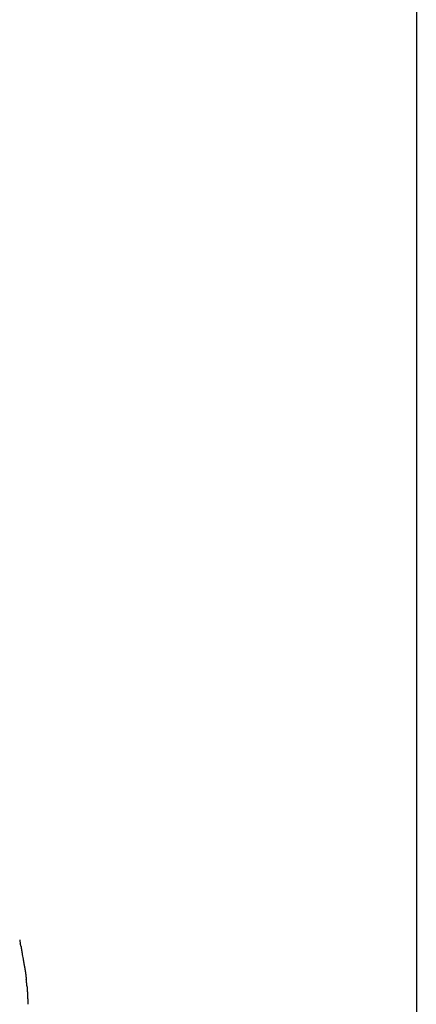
# Model space of a CAD drawing. Header units: millimetres. Extents: x -31695 to -21031, y -2517 to 7253.
# Tile 62 of 77: x -26969 to -26624, y 4642 to 5499. Entities that reach past the tile are written whole.
import ezdxf

# ---------------------------------------------------------------- set-up
doc = ezdxf.new("R2010")
doc.units = ezdxf.units.MM
doc.layers.add('2d', color=7, linetype='Continuous', true_color=0x000000)
doc.layers.add('layout', color=7, linetype='Continuous', true_color=0x717171)

msp = doc.modelspace()

# ---------------------------------------------------------------- linework, layer by layer
at = {"layer": '2d'}
for centre, radius, start, end in [((-26950.04, 4699.93), 19.25, 186.91597, 195.19384), ((-26993.43, 4688.15), 25.7, 8.98867, 15.19384), ((-26767.72, 4717.87), 201.87, 188.98867, 189.777), ((-26640.83, 4739.74), 330.64, 189.777, 190.25832)]:
    msp.add_arc(centre, radius, start, end, dxfattribs=at)
at = {"layer": '2d', "lineweight": -3}
for points in [[(-26968.04, 4692.17), (-26967.58, 4689.25), (-26967.12, 4686.33)], [(-26962.04, 4645.35), (-26962.09, 4643.49), (-26962.14, 4641.64)]]:
    msp.add_open_spline(points, degree=2, dxfattribs=at)
for points in [[(-26966.18, 4680.86), (-26965.65, 4677.95), (-26965.13, 4675.05), (-26964.59, 4672.13), (-26964.05, 4669.22), (-26963.72, 4666.24), (-26963.39, 4663.26)], [(-26962.82, 4657.61), (-26962.62, 4654.61), (-26962.42, 4651.61), (-26962.28, 4648.61), (-26962.14, 4645.6), (-26962.09, 4645.48), (-26962.04, 4645.35)]]:
    msp.add_open_spline(points, degree=2, knots=[0, 0, 0, 1, 1, 2, 2, 3, 3, 3], dxfattribs=at)
at = {"layer": '2d'}
msp.add_open_spline([(-26962.82, 4657.61), (-26962.88, 4658.52), (-26962.94, 4659.42), (-26963.19, 4661.45), (-26963.29, 4662.35), (-26963.39, 4663.26)], degree=5, dxfattribs=at)
at = {"layer": 'layout', "linetype": 'Continuous'}
msp.add_lwpolyline([(-26623.5, 6771.06), (-26623.5, -2517.5)], dxfattribs=at)

doc.saveas('drawing.dxf')
